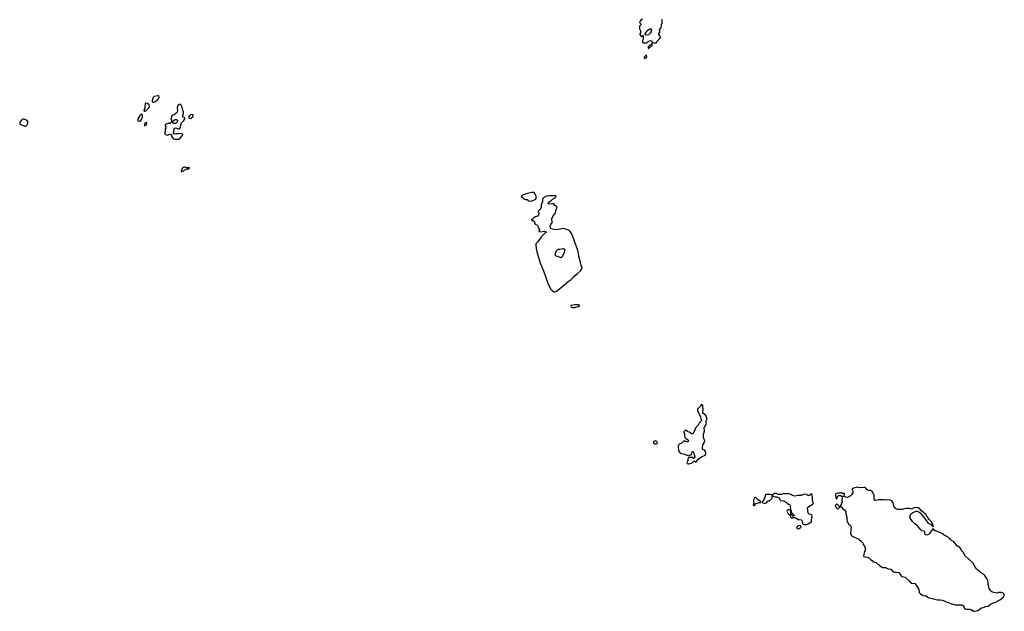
# Model space of a CAD drawing. Header units: inches. Extents: x 2535814 to 2694957, y 540737 to 728403.
# Tile 64 of 106: x 2625238 to 2646293, y 625486 to 638150. Entities that reach past the tile are written whole.
import ezdxf

# ---------------------------------------------------------------- set-up
doc = ezdxf.new("R2010")
doc.units = ezdxf.units.IN
doc.header["$MEASUREMENT"] = 0
for name, color, linetype in [('C6623', 7, 'Continuous'), ('C6632', 7, 'Continuous'), ('C6633', 7, 'Continuous'), ('C6642', 7, 'Continuous')]:
    doc.layers.add(name, color=color, linetype=linetype)

msp = doc.modelspace()

# ---------------------------------------------------------------- linework, layer by layer
at = {"layer": 'C6623', "color": 5, "elevation": 20}
for points in [[(2628190, 636523), (2628115, 636505), (2628103, 636497), (2628085, 636475), (2628072, 636410), (2628073, 636393), (2628082, 636382), (2628110, 636387), (2628150, 636408), (2628198, 636450), (2628211, 636469), (2628218, 636490), (2628210, 636519)], [(2627930, 636366), (2627920, 636340), (2627911, 636290), (2627912, 636248), (2627902, 636230), (2627902, 636210), (2627894, 636190), (2627910, 636182), (2627958, 636210), (2627966, 636230), (2628008, 636270), (2628014, 636290), (2628008, 636330), (2627970, 636355)], [(2628670, 636338), (2628650, 636335), (2628618, 636310), (2628605, 636270), (2628611, 636209), (2628605, 636175), (2628591, 636150), (2628555, 636125), (2628511, 636109), (2628492, 636090), (2628472, 636030), (2628482, 636010), (2628482, 635970), (2628474, 635950), (2628450, 635926), (2628410, 635928), (2628362, 635910), (2628352, 635890), (2628352, 635870), (2628362, 635850), (2628362, 635830), (2628352, 635808), (2628351, 635750), (2628334, 635710), (2628354, 635690), (2628390, 635678), (2628410, 635682), (2628425, 635695), (2628450, 635702), (2628471, 635691), (2628482, 635670), (2628482, 635650), (2628530, 635602), (2628550, 635590), (2628610, 635589), (2628645, 635595), (2628669, 635610), (2628718, 635670), (2628726, 635690), (2628722, 635702), (2628690, 635708), (2628675, 635715), (2628631, 635709), (2628571, 635709), (2628550, 635698), (2628530, 635706), (2628528, 635730), (2628535, 635750), (2628538, 635810), (2628542, 635818), (2628570, 635832), (2628610, 635822), (2628630, 635812), (2628650, 635812), (2628660, 635820), (2628676, 635844), (2628683, 635897), (2628700, 635940), (2628748, 635990), (2628766, 636030), (2628766, 636050), (2628728, 636070), (2628727, 636107), (2628740, 636140), (2628742, 636170), (2628724, 636210), (2628695, 636310)], [(2627850, 636126), (2627830, 636118), (2627810, 636098), (2627766, 636030), (2627761, 636010), (2627767, 635987), (2627790, 635976), (2627810, 635979), (2627830, 635991), (2627853, 636030), (2627867, 636067), (2627867, 636107), (2627862, 636122)], [(2628930, 636118), (2628894, 636110), (2628866, 636094), (2628852, 636070), (2628858, 636038), (2628890, 636034), (2628898, 636042), (2628910, 636045), (2628938, 636070), (2628946, 636090), (2628946, 636110)], [(2625310, 636019), (2625290, 636014), (2625244, 635956), (2625238, 635930), (2625250, 635911), (2625263, 635903), (2625350, 635867), (2625370, 635871), (2625398, 635902), (2625410, 635930), (2625410, 635970), (2625397, 635990), (2625370, 636005), (2625330, 636018)], [(2627950, 635946), (2627914, 635930), (2627905, 635910), (2627910, 635874), (2627930, 635882), (2627958, 635910), (2627958, 635930)], [(2628528, 635928), (2628506, 635950), (2628506, 635970), (2628540, 636000), (2628570, 636012), (2628590, 636012), (2628610, 635994), (2628614, 635970), (2628570, 635929)], [(2628770, 634994), (2628750, 634994), (2628730, 634985), (2628690, 634922), (2628690, 634898), (2628710, 634903), (2628755, 634925), (2628770, 634938), (2628810, 634954), (2628850, 634954), (2628866, 634970), (2628862, 634982), (2628850, 634986), (2628830, 634978), (2628810, 634978)]]:
    msp.add_lwpolyline(points, close=True, dxfattribs=at)
at = {"layer": 'C6632', "color": 5, "elevation": 20}
for points in [[(2639830, 629906), (2639810, 629906), (2639793, 629887), (2639791, 629869), (2639732, 629810), (2639732, 629770), (2639762, 629730), (2639771, 629690), (2639786, 629666), (2639814, 629590), (2639812, 629570), (2639802, 629550), (2639766, 629514), (2639745, 629470), (2639698, 629422), (2639678, 629370), (2639638, 629290), (2639630, 629282), (2639605, 629285), (2639570, 629315), (2639515, 629335), (2639490, 629355), (2639467, 629353), (2639442, 629330), (2639442, 629310), (2639452, 629290), (2639453, 629233), (2639462, 629210), (2639474, 629190), (2639530, 629158), (2639538, 629130), (2639530, 629122), (2639510, 629115), (2639481, 629121), (2639468, 629128), (2639430, 629128), (2639380, 629080), (2639352, 629068), (2639330, 629046), (2639322, 629018), (2639323, 628923), (2639350, 628892), (2639384, 628864), (2639470, 628851), (2639490, 628838), (2639530, 628822), (2639550, 628822), (2639570, 628832), (2639602, 628838), (2639615, 628890), (2639629, 628911), (2639650, 628891), (2639675, 628790), (2639657, 628763), (2639650, 628758), (2639610, 628788), (2639590, 628778), (2639544, 628776), (2639530, 628766), (2639525, 628750), (2639524, 628716), (2639505, 628665), (2639514, 628650), (2639525, 628645), (2639550, 628645), (2639569, 628651), (2639610, 628655), (2639644, 628690), (2639650, 628702), (2639670, 628702), (2639690, 628682), (2639710, 628691), (2639750, 628743), (2639815, 628790), (2639898, 628830), (2639914, 628866), (2639913, 628893), (2639890, 628928), (2639870, 628942), (2639848, 628950), (2639838, 628970), (2639849, 629050), (2639884, 629110), (2639889, 629130), (2639862, 629210), (2639858, 629270), (2639884, 629350), (2639875, 629410), (2639913, 629467), (2639928, 629510), (2639908, 629550), (2639918, 629562), (2639929, 629590), (2639929, 629630), (2639910, 629678), (2639848, 629730), (2639847, 629767), (2639855, 629785), (2639855, 629810), (2639847, 629833), (2639846, 629890)], [(2638830, 629134), (2638814, 629130), (2638797, 629123), (2638782, 629110), (2638792, 629090), (2638830, 629071), (2638850, 629072), (2638870, 629082), (2638878, 629090), (2638868, 629110), (2638846, 629130)]]:
    msp.add_lwpolyline(points, close=True, dxfattribs=at)
at = {"layer": 'C6633', "color": 5, "elevation": 20}
msp.add_lwpolyline([(2638554, 638170), (2638520, 638140), (2638504, 638116), (2638494, 638090), (2638514, 638070), (2638518, 638058), (2638531, 638050), (2638518, 638042), (2638514, 638030), (2638494, 638010), (2638494, 637950), (2638512, 637910), (2638512, 637870), (2638502, 637850), (2638502, 637830), (2638518, 637798), (2638530, 637794), (2638562, 637798), (2638566, 637810), (2638574, 637810), (2638572, 637750), (2638562, 637718), (2638554, 637710), (2638554, 637670), (2638558, 637658), (2638570, 637654), (2638650, 637654), (2638678, 637682), (2638730, 637702), (2638753, 637693), (2638758, 637658), (2638770, 637654), (2638850, 637654), (2638866, 637670), (2638867, 637693), (2638910, 637734), (2638922, 637738), (2638938, 637770), (2638936, 637796), (2638906, 637830), (2638908, 637850), (2638928, 637872), (2638929, 637910), (2638918, 637930), (2638927, 637953), (2638942, 637958), (2638956, 637984), (2638966, 638010), (2638966, 638050), (2638978, 638070), (2638978, 638130), (2638967, 638153)], dxfattribs=at)
at = {"layer": 'C6633', "color": 5}
for points, elevation in [([(2638630, 637818), (2638606, 637830), (2638628, 637870), (2638670, 637925), (2638710, 637952), (2638732, 637952), (2638752, 637930), (2638734, 637910), (2638734, 637870), (2638718, 637862), (2638714, 637850), (2638698, 637842), (2638690, 637826)], 20), ([(2638750, 637626), (2638734, 637606), (2638710, 637606), (2638674, 637570), (2638678, 637538), (2638690, 637534), (2638702, 637538), (2638707, 637553), (2638722, 637558), (2638727, 637573), (2638742, 637578), (2638746, 637594), (2638762, 637598), (2638766, 637610), (2638762, 637622)], 20), ([(2638630, 637386), (2638618, 637382), (2638613, 637367), (2638594, 637350), (2638594, 637330), (2638610, 637322), (2638626, 637330), (2638646, 637350), (2638642, 637382)], 20), ([(2636213, 634453), (2636185, 634450), (2636096, 634430), (2635988, 634390), (2635980, 634380), (2635961, 634370), (2635970, 634352), (2635990, 634342), (2636010, 634322), (2636034, 634310), (2636056, 634304), (2636090, 634302), (2636113, 634273), (2636170, 634267), (2636210, 634276), (2636249, 634291), (2636275, 634310), (2636282, 634330), (2636279, 634370), (2636270, 634398), (2636239, 634450)], 20), ([(2636570, 634380), (2636503, 634370), (2636425, 634330), (2636417, 634290), (2636416, 634250), (2636392, 634188), (2636387, 634130), (2636362, 634078), (2636326, 634050), (2636325, 634030), (2636342, 634010), (2636334, 633970), (2636310, 633945), (2636265, 633930), (2636231, 633910), (2636202, 633878), (2636185, 633870), (2636184, 633864), (2636190, 633854), (2636210, 633852), (2636237, 633837), (2636262, 633770), (2636297, 633757), (2636315, 633735), (2636322, 633702), (2636352, 633670), (2636351, 633649), (2636338, 633630), (2636342, 633622), (2636371, 633611), (2636464, 633624), (2636494, 633610), (2636482, 633590), (2636470, 633578), (2636450, 633568), (2636386, 633494), (2636311, 633390), (2636276, 633350), (2636273, 633327), (2636283, 633250), (2636297, 633177), (2636370, 632942), (2636437, 632777), (2636530, 632512), (2636592, 632392), (2636621, 632350), (2636650, 632328), (2636670, 632323), (2636690, 632327), (2636730, 632347), (2636970, 632544), (2637030, 632586), (2637090, 632654), (2637166, 632714), (2637239, 632781), (2637262, 632818), (2637266, 632850), (2637248, 632890), (2637230, 632949), (2637195, 633090), (2637190, 633150), (2637173, 633210), (2637067, 633510), (2637036, 633576), (2637010, 633615), (2636981, 633641), (2636930, 633655), (2636870, 633681), (2636850, 633681), (2636765, 633655), (2636690, 633653), (2636606, 633670), (2636595, 633675), (2636589, 633689), (2636585, 633735), (2636589, 633751), (2636606, 633770), (2636606, 633790), (2636622, 633798), (2636627, 633813), (2636628, 633830), (2636615, 633870), (2636615, 633890), (2636644, 633950), (2636695, 634010), (2636709, 634090), (2636728, 634130), (2636718, 634150), (2636678, 634170), (2636666, 634194), (2636666, 634206), (2636630, 634209), (2636570, 634201), (2636538, 634210), (2636538, 634230), (2636554, 634246), (2636602, 634278), (2636630, 634305), (2636690, 634338), (2636702, 634350), (2636708, 634370), (2636697, 634377), (2636680, 634380)], 20), ([(2636870, 633248), (2636850, 633248), (2636830, 633235), (2636790, 633229), (2636752, 633228), (2636730, 633218), (2636717, 633203), (2636692, 633150), (2636692, 633110), (2636710, 633092), (2636750, 633081), (2636800, 633060), (2636810, 633058), (2636830, 633067), (2636850, 633092), (2636895, 633190), (2636895, 633230), (2636890, 633238)], 40), ([(2637110, 632047), (2637070, 632042), (2637033, 632030), (2637027, 632010), (2637034, 631994), (2637067, 631987), (2637110, 631987), (2637177, 632010), (2637214, 632030), (2637213, 632033), (2637201, 632041), (2637185, 632045)], 20)]:
    msp.add_lwpolyline(points, close=True, dxfattribs=dict(at, elevation=elevation))
at = {"layer": 'C6642', "color": 5, "elevation": 20}
for points in [[(2643150, 628146), (2643050, 628118), (2643034, 628090), (2643044, 628084), (2643057, 628057), (2643057, 628023), (2643034, 627986), (2643002, 627958), (2642952, 627930), (2642930, 627925), (2642906, 627930), (2642870, 627946), (2642838, 627942), (2642818, 627890), (2642820, 627860), (2642832, 627830), (2642813, 627807), (2642812, 627790), (2642792, 627750), (2642793, 627733), (2642798, 627718), (2642810, 627714), (2642840, 627680), (2642875, 627655), (2642903, 627623), (2642906, 627566), (2642925, 627510), (2642924, 627450), (2642935, 627410), (2642958, 627358), (2643002, 627322), (2643015, 627295), (2643005, 627150), (2643017, 627117), (2643037, 627097), (2643182, 627030), (2643242, 626982), (2643265, 626950), (2643277, 626917), (2643311, 626870), (2643311, 626851), (2643322, 626810), (2643318, 626790), (2643306, 626770), (2643286, 626710), (2643282, 626670), (2643290, 626662), (2643312, 626652), (2643370, 626646), (2643390, 626636), (2643430, 626598), (2643470, 626572), (2643486, 626546), (2643530, 626539), (2643563, 626523), (2643590, 626492), (2643620, 626480), (2643674, 626434), (2643690, 626427), (2643750, 626421), (2643810, 626396), (2643866, 626386), (2643910, 626341), (2643945, 626325), (2643990, 626324), (2644030, 626317), (2644045, 626310), (2644090, 626245), (2644111, 626231), (2644174, 626214), (2644259, 626139), (2644302, 626090), (2644310, 626085), (2644370, 626087), (2644390, 626071), (2644424, 626024), (2644467, 625950), (2644475, 625890), (2644501, 625861), (2644530, 625841), (2644570, 625821), (2644610, 625826), (2644664, 625784), (2644690, 625774), (2644776, 625756), (2644830, 625737), (2644870, 625731), (2644930, 625731), (2644963, 625723), (2645010, 625711), (2645050, 625691), (2645168, 625648), (2645250, 625626), (2645390, 625626), (2645411, 625610), (2645425, 625590), (2645437, 625557), (2645459, 625539), (2645474, 625534), (2645555, 625535), (2645583, 625523), (2645630, 625491), (2645650, 625486), (2645735, 625505), (2645790, 625551), (2645865, 625575), (2645890, 625591), (2645950, 625598), (2646000, 625640), (2646038, 625662), (2646134, 625686), (2646158, 625710), (2646210, 625736), (2646279, 625790), (2646293, 625830), (2646289, 625850), (2646270, 625875), (2646250, 625884), (2646230, 625889), (2646172, 625888), (2646130, 625878), (2646069, 625889), (2646030, 625902), (2646002, 625922), (2645969, 625971), (2645946, 626070), (2645949, 626110), (2645942, 626142), (2645921, 626190), (2645894, 626230), (2645870, 626257), (2645805, 626305), (2645770, 626339), (2645727, 626367), (2645707, 626387), (2645672, 626432), (2645631, 626511), (2645614, 626534), (2645456, 626676), (2645413, 626750), (2645394, 626770), (2645373, 626810), (2645341, 626850), (2645287, 626887), (2645213, 626970), (2645162, 627002), (2645134, 627030), (2645122, 627050), (2645070, 627081), (2645050, 627098), (2645010, 627116), (2644970, 627143), (2644830, 627207), (2644809, 627210), (2644797, 627217), (2644770, 627262), (2644705, 627175), (2644692, 627150), (2644670, 627131), (2644630, 627115), (2644601, 627130), (2644592, 627150), (2644592, 627192), (2644530, 627210), (2644510, 627227), (2644439, 627319), (2644370, 627369), (2644329, 627410), (2644290, 627472), (2644274, 627510), (2644290, 627555), (2644310, 627578), (2644330, 627593), (2644359, 627610), (2644410, 627630), (2644430, 627630), (2644450, 627624), (2644494, 627594), (2644532, 627552), (2644610, 627450), (2644657, 627377), (2644721, 627341), (2644750, 627313), (2644767, 627307), (2644770, 627294), (2644771, 627330), (2644730, 627412), (2644682, 627462), (2644619, 627550), (2644519, 627639), (2644470, 627692), (2644450, 627704), (2644430, 627708), (2644362, 627698), (2644310, 627674), (2644265, 627685), (2644190, 627685), (2644111, 627669), (2644009, 627669), (2643970, 627689), (2643950, 627708), (2643934, 627734), (2643914, 627810), (2643889, 627849), (2643870, 627861), (2643830, 627873), (2643750, 627866), (2643710, 627874), (2643610, 627869), (2643550, 627856), (2643530, 627861), (2643509, 627890), (2643512, 627972), (2643470, 628048), (2643430, 628074), (2643390, 628074), (2643363, 628083), (2643330, 628122), (2643313, 628133), (2643290, 628139), (2643190, 628128)], [(2640970, 627926), (2640950, 627906), (2640933, 627867), (2640934, 627790), (2640922, 627770), (2640930, 627754), (2640950, 627754), (2640988, 627792), (2641050, 627814), (2641082, 627818), (2641086, 627830), (2641066, 627850), (2641029, 627869)], [(2641287, 627987), (2641193, 627987), (2641184, 627976), (2641165, 627910), (2641150, 627886), (2641136, 627844), (2641114, 627830), (2641118, 627818), (2641150, 627802), (2641190, 627798), (2641210, 627805), (2641246, 627850), (2641270, 627854), (2641326, 627910), (2641326, 627970), (2641322, 627982)], [(2641430, 628006), (2641370, 628006), (2641358, 628002), (2641353, 627987), (2641338, 627982), (2641334, 627970), (2641338, 627958), (2641353, 627953), (2641362, 627942), (2641390, 627934), (2641430, 627934), (2641470, 627914), (2641494, 627890), (2641498, 627858), (2641574, 627850), (2641611, 627831), (2641650, 627792), (2641704, 627764), (2641715, 627735), (2641722, 627662), (2641731, 627651), (2641733, 627613), (2641738, 627598), (2641750, 627594), (2641754, 627574), (2641774, 627570), (2641794, 627550), (2641794, 627530), (2641790, 627526), (2641770, 627526), (2641750, 627546), (2641718, 627542), (2641714, 627530), (2641734, 627490), (2641750, 627482), (2641770, 627494), (2641810, 627494), (2641854, 627470), (2641873, 627453), (2641908, 627452), (2641950, 627441), (2641965, 627430), (2641974, 627414), (2641976, 627384), (2641972, 627370), (2641995, 627355), (2642030, 627345), (2642070, 627345), (2642116, 627364), (2642162, 627398), (2642169, 627410), (2642169, 627450), (2642178, 627470), (2642182, 627510), (2642178, 627550), (2642130, 627563), (2642110, 627573), (2642096, 627590), (2642082, 627710), (2642090, 627718), (2642152, 627748), (2642170, 627765), (2642186, 627770), (2642206, 627790), (2642206, 627810), (2642189, 627849), (2642189, 627930), (2642175, 627995), (2642170, 627998), (2642150, 627988), (2642127, 627967), (2642090, 627966), (2642068, 627988), (2642010, 627995), (2641947, 627967), (2641886, 627966), (2641850, 627955), (2641810, 627954), (2641766, 627966), (2641726, 627990), (2641690, 627999), (2641650, 627999), (2641630, 628004), (2641562, 627998), (2641530, 627988), (2641450, 627986)], [(2642810, 628026), (2642784, 628016), (2642730, 628015), (2642690, 627998), (2642682, 627990), (2642685, 627965), (2642694, 627950), (2642694, 627910), (2642698, 627898), (2642710, 627894), (2642718, 627910), (2642720, 627940), (2642730, 627954), (2642750, 627962), (2642790, 627962), (2642810, 627954), (2642850, 627954), (2642862, 627958), (2642867, 627973), (2642886, 627990), (2642870, 628006), (2642830, 628006), (2642822, 628022)], [(2641670, 627658), (2641650, 627646), (2641642, 627630), (2641670, 627574), (2641690, 627554), (2641710, 627554), (2641722, 627558), (2641726, 627570), (2641726, 627630), (2641722, 627642), (2641696, 627656)], [(2642710, 627786), (2642674, 627750), (2642690, 627714), (2642714, 627690), (2642730, 627682), (2642746, 627690), (2642766, 627710), (2642766, 627730), (2642726, 627770), (2642722, 627782)], [(2641910, 627326), (2641874, 627310), (2641854, 627290), (2641858, 627258), (2641890, 627252), (2641910, 627262), (2641926, 627270), (2641946, 627290), (2641935, 627315)]]:
    msp.add_lwpolyline(points, close=True, dxfattribs=at)

doc.saveas('drawing.dxf')
